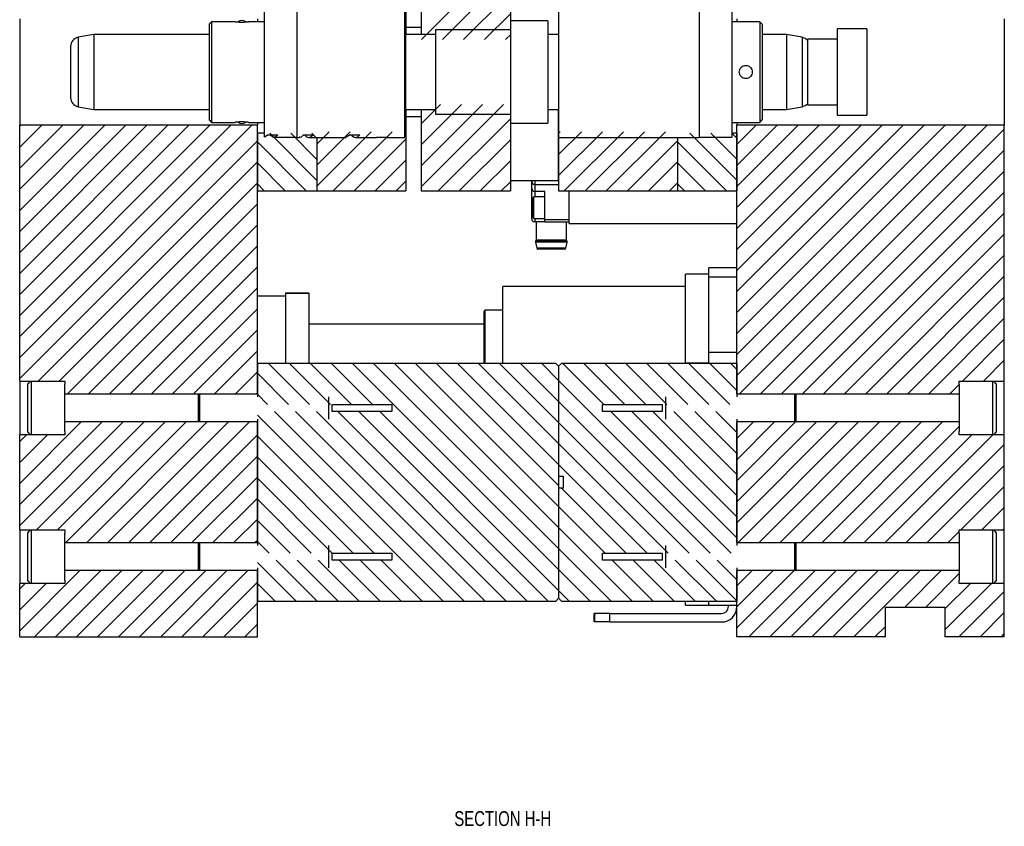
# Model space of a CAD drawing. Header units: inches. Extents: x 1880 to 2363, y -453 to -54.
# Tile 187 of 256: x 1968 to 1976, y -429 to -422. Entities that reach past the tile are written whole.
import ezdxf

# ---------------------------------------------------------------- set-up
doc = ezdxf.new("R2010")
doc.units = ezdxf.units.IN
doc.header["$LTSCALE"] = 0.5
doc.header["$MEASUREMENT"] = 0
for name, color, linetype in [('SID-M-D', 42, 'Continuous'), ('SID-M-F', 202, 'Continuous'), ('SID-M-S', 105, 'Continuous')]:
    doc.layers.add(name, color=color, linetype=linetype)
doc.styles.add('SLDTEXTSTYLE0', font='TXT', dxfattribs={"width": 0.595745})

msp = doc.modelspace()

# ---------------------------------------------------------------- linework, layer by layer
at = {"layer": 'SID-M-F', "linetype": 'Continuous'}
for p, q in [((1971.49501, -422.21144), (1972.0288, -421.67765)), ((1971.67179, -422.21144), (1972.20558, -421.67765)), ((1971.84856, -422.21144), (1972.24199, -421.81802)), ((1972.02534, -422.21144), (1972.24199, -421.9948)), ((1972.20212, -422.21144), (1972.24199, -422.17157)), ((1971.49199, -422.92157), (1971.65467, -422.75889)), ((1971.49199, -423.09835), (1971.83144, -422.75889)), ((1971.49199, -423.27513), (1972.00822, -422.75889)), ((1971.49199, -423.4519), (1972.185, -422.75889)), ((1968.11348, -422.94132), (1968.12312, -422.93168)), ((1968.11348, -423.1181), (1968.2999, -422.93168)), ((1968.11348, -423.29487), (1968.47667, -422.93168)), ((1968.11348, -423.47165), (1968.65345, -422.93168)), ((1968.11348, -423.64843), (1968.83023, -422.93168)), ((1968.11348, -423.8252), (1969.007, -422.93168)), ((1968.11348, -424.00198), (1969.18378, -422.93168)), ((1968.11348, -424.17876), (1969.36056, -422.93168)), ((1968.11348, -424.35553), (1969.53733, -422.93168)), ((1968.11348, -424.53231), (1969.71411, -422.93168)), ((1968.11348, -424.70909), (1969.89089, -422.93168)), ((1968.11348, -424.88586), (1970.06766, -422.93168)), ((1971.6355, -423.48517), (1972.24199, -422.87868)), ((1974.14848, -423.0935), (1974.31031, -422.93168)), ((1974.14848, -423.27028), (1974.48708, -422.93168)), ((1974.14848, -423.44706), (1974.66386, -422.93168)), ((1974.14848, -423.62383), (1974.84064, -422.93168)), ((1974.14848, -423.80061), (1975.01741, -422.93168)), ((1974.14848, -423.97739), (1975.19419, -422.93168)), ((1974.14848, -424.15416), (1975.37097, -422.93168)), ((1974.14848, -424.33094), (1975.54774, -422.93168)), ((1974.14848, -424.50772), (1975.72452, -422.93168)), ((1974.14848, -424.68449), (1975.9013, -422.93168)), ((1974.14848, -424.86127), (1976.07807, -422.93168)), ((1974.14848, -425.03805), (1976.25485, -422.93168)), ((1970.61348, -423.39653), (1970.21766, -423.00071)), ((1970.61348, -423.21976), (1970.39443, -423.00071)), ((1970.61348, -423.04298), (1970.57121, -423.00071)), ((1970.61348, -423.09297), (1970.71812, -422.98833)), ((1970.61348, -423.26975), (1970.8949, -422.98833)), ((1970.61348, -423.44652), (1971.07167, -422.98833)), ((1970.75162, -423.48517), (1971.24845, -422.98833)), ((1972.64848, -423.00251), (1972.66266, -422.98833)), ((1972.64848, -423.17929), (1972.83944, -422.98833)), ((1972.64848, -423.35607), (1973.01622, -422.98833)), ((1972.69616, -423.48517), (1973.19299, -422.98833)), ((1972.87294, -423.48517), (1973.36977, -422.98833)), ((1973.04971, -423.48517), (1973.54655, -422.98833)), ((1974.14848, -423.396), (1973.75319, -423.00071)), ((1974.14848, -423.21922), (1973.92997, -423.00071)), ((1974.14848, -423.04245), (1974.10675, -423.00071)), ((1974.17129, -425.19202), (1976.39848, -422.96482)), ((1968.11348, -425.06264), (1970.11348, -423.06264)), ((1970.52534, -423.48517), (1970.11348, -423.07331)), ((1970.92839, -423.48517), (1971.36348, -423.05008)), ((1971.81228, -423.48517), (1972.24199, -423.05546)), ((1973.22649, -423.48517), (1973.64848, -423.06317)), ((1974.06088, -423.48517), (1973.64848, -423.07278)), ((1974.34806, -425.19202), (1976.39848, -423.1416)), ((1968.26786, -425.08504), (1970.11348, -423.23942)), ((1970.34856, -423.48517), (1970.11348, -423.25009)), ((1971.10517, -423.48517), (1971.36348, -423.22685)), ((1971.98905, -423.48517), (1972.24199, -423.23223)), ((1973.40327, -423.48517), (1973.64848, -423.23995)), ((1973.8841, -423.48517), (1973.64848, -423.24955)), ((1974.52484, -425.19202), (1976.39848, -423.31838)), ((1968.44463, -425.08504), (1970.11348, -423.41619)), ((1970.17179, -423.48517), (1970.11348, -423.42686)), ((1971.28195, -423.48517), (1971.36348, -423.40363)), ((1972.16583, -423.48517), (1972.24199, -423.40901)), ((1973.58004, -423.48517), (1973.64848, -423.41673)), ((1973.70732, -423.48517), (1973.64848, -423.42633)), ((1974.70162, -425.19202), (1976.39848, -423.49515)), ((1968.51443, -425.19202), (1970.11348, -423.59297)), ((1974.87839, -425.19202), (1976.39848, -423.67193)), ((1968.69121, -425.19202), (1970.11348, -423.76975)), ((1975.05517, -425.19202), (1976.39848, -423.84871)), ((1968.86799, -425.19202), (1970.11348, -423.94652)), ((1975.23195, -425.19202), (1976.39848, -424.02548)), ((1969.04476, -425.19202), (1970.11348, -424.1233)), ((1975.40872, -425.19202), (1976.39848, -424.20226)), ((1969.22154, -425.19202), (1970.11348, -424.30008)), ((1975.5855, -425.19202), (1976.39848, -424.37904)), ((1969.39832, -425.19202), (1970.11348, -424.47685)), ((1975.76228, -425.19202), (1976.39848, -424.55581)), ((1969.57509, -425.19202), (1970.11348, -424.65363)), ((1976.04603, -425.08504), (1976.39848, -424.73259)), ((1969.75187, -425.19202), (1970.11348, -424.83041)), ((1970.55279, -425.28038), (1970.20757, -424.93517)), ((1970.72956, -425.28038), (1970.38435, -424.93517)), ((1970.90634, -425.28038), (1970.56113, -424.93517)), ((1971.08312, -425.28038), (1970.7379, -424.93517)), ((1972.64848, -426.66897), (1970.91468, -424.93517)), ((1972.64848, -426.49219), (1971.09146, -424.93517)), ((1972.64848, -426.31542), (1971.26823, -424.93517)), ((1972.64848, -426.13864), (1971.44501, -424.93517)), ((1972.64848, -425.96186), (1971.62179, -424.93517)), ((1972.64848, -425.78509), (1971.79856, -424.93517)), ((1972.64848, -425.60831), (1971.97534, -424.93517)), ((1972.64848, -425.43153), (1972.15212, -424.93517)), ((1972.64848, -425.25476), (1972.32889, -424.93517)), ((1972.64848, -425.07798), (1972.50567, -424.93517)), ((1973.02766, -425.28038), (1972.68245, -424.93517)), ((1973.20444, -425.28038), (1972.85922, -424.93517)), ((1973.38121, -425.28038), (1973.036, -424.93517)), ((1973.55799, -425.28038), (1973.21278, -424.93517)), ((1973.73477, -425.28038), (1973.38956, -424.93517)), ((1973.91155, -425.28038), (1973.56633, -424.93517)), ((1974.08832, -425.28038), (1973.74311, -424.93517)), ((1974.14848, -425.16377), (1973.91989, -424.93517)), ((1974.14848, -424.98699), (1974.09666, -424.93517)), ((1976.22281, -425.08504), (1976.39848, -424.90937)), ((1969.92865, -425.19202), (1970.11348, -425.00718)), ((1970.37601, -425.28038), (1970.11348, -425.01785)), ((1974.10088, -426.53038), (1972.64848, -425.07798)), ((1970.10542, -425.19202), (1970.11348, -425.18396)), ((1975.93905, -425.19202), (1976.01848, -425.11259)), ((1970.19923, -425.28038), (1970.11348, -425.19463)), ((1973.92411, -426.53038), (1972.64848, -425.25476)), ((1971.85402, -426.93517), (1970.25881, -425.33995)), ((1972.0308, -426.93517), (1970.43558, -425.33995)), ((1972.20757, -426.93517), (1970.61236, -425.33995)), ((1972.38435, -426.93517), (1970.78914, -425.33995)), ((1972.56113, -426.93517), (1970.96591, -425.33995)), ((1972.64848, -426.84575), (1971.14269, -425.33995)), ((1974.14848, -426.4012), (1973.08724, -425.33995)), ((1974.14848, -426.22443), (1973.26401, -425.33995)), ((1974.14848, -426.04765), (1973.44079, -425.33995)), ((1974.14848, -425.87087), (1973.61757, -425.33995)), ((1974.14848, -425.6941), (1973.79434, -425.33995)), ((1974.14848, -425.51732), (1973.97112, -425.33995)), ((1968.11348, -425.94652), (1968.63169, -425.42832)), ((1968.11348, -426.1233), (1968.80847, -425.42832)), ((1968.11348, -426.30008), (1968.98524, -425.42832)), ((1968.25529, -426.33504), (1969.16202, -425.42832)), ((1968.43207, -426.33504), (1969.3388, -425.42832)), ((1968.50187, -426.44202), (1969.51557, -425.42832)), ((1968.67865, -426.44202), (1969.69235, -425.42832)), ((1968.85542, -426.44202), (1969.86913, -425.42832)), ((1969.0322, -426.44202), (1970.0459, -425.42832)), ((1971.67724, -426.93517), (1970.11348, -425.37141)), ((1973.74733, -426.53038), (1972.64848, -425.43153)), ((1974.14848, -425.56838), (1974.28854, -425.42832)), ((1974.14848, -425.74515), (1974.46532, -425.42832)), ((1974.14848, -425.92193), (1974.6421, -425.42832)), ((1974.14848, -426.09871), (1974.81888, -425.42832)), ((1974.14848, -426.27548), (1974.99565, -425.42832)), ((1974.15872, -426.44202), (1975.17243, -425.42832)), ((1974.3355, -426.44202), (1975.34921, -425.42832)), ((1974.51228, -426.44202), (1975.52598, -425.42832)), ((1974.68905, -426.44202), (1975.70276, -425.42832)), ((1974.86583, -426.44202), (1975.87954, -425.42832)), ((1975.04261, -426.44202), (1976.01848, -425.46614)), ((1968.11348, -425.59297), (1968.17116, -425.53529)), ((1968.11348, -425.76975), (1968.34794, -425.53529)), ((1969.20898, -426.44202), (1970.11348, -425.53751)), ((1971.09568, -426.53038), (1970.11348, -425.54818)), ((1975.21939, -426.44202), (1976.12611, -425.53529)), ((1975.39616, -426.44202), (1976.30289, -425.53529)), ((1973.57055, -426.53038), (1972.64848, -425.60831)), ((1975.57294, -426.44202), (1976.39848, -425.61647)), ((1969.38575, -426.44202), (1970.11348, -425.71429)), ((1970.9189, -426.53038), (1970.11348, -425.72496)), ((1973.39378, -426.53038), (1972.64848, -425.78509)), ((1975.74972, -426.44202), (1976.39848, -425.79325)), ((1969.56253, -426.44202), (1970.11348, -425.89107)), ((1970.74213, -426.53038), (1970.11348, -425.90174)), ((1973.217, -426.53038), (1972.67179, -425.98517)), ((1976.03347, -426.33504), (1976.39848, -425.97003)), ((1969.73931, -426.44202), (1970.11348, -426.06784)), ((1970.56535, -426.53038), (1970.11348, -426.07851)), ((1973.04022, -426.53038), (1972.64848, -426.13864)), ((1976.21025, -426.33504), (1976.39848, -426.1468)), ((1969.91608, -426.44202), (1970.11348, -426.24462)), ((1970.38857, -426.53038), (1970.11348, -426.25529)), ((1973.26823, -426.93517), (1972.64848, -426.31542)), ((1976.38702, -426.33504), (1976.39848, -426.32358)), ((1970.09286, -426.44202), (1970.11348, -426.4214)), ((1975.92649, -426.44202), (1976.01848, -426.35003)), ((1970.2118, -426.53038), (1970.11348, -426.43207)), ((1973.09146, -426.93517), (1972.64848, -426.49219)), ((1970.61658, -426.93517), (1970.27137, -426.58995)), ((1970.79336, -426.93517), (1970.44815, -426.58995)), ((1970.97014, -426.93517), (1970.62492, -426.58995)), ((1971.14691, -426.93517), (1970.8017, -426.58995)), ((1971.32369, -426.93517), (1970.97848, -426.58995)), ((1971.50047, -426.93517), (1971.15525, -426.58995)), ((1973.44501, -426.93517), (1973.0998, -426.58995)), ((1973.62179, -426.93517), (1973.27657, -426.58995)), ((1973.79856, -426.93517), (1973.45335, -426.58995)), ((1973.97534, -426.93517), (1973.63013, -426.58995)), ((1974.14848, -426.93153), (1973.8069, -426.58995)), ((1974.14848, -426.75476), (1973.98368, -426.58995)), ((1970.43981, -426.93517), (1970.11348, -426.60884)), ((1972.91468, -426.93517), (1972.64848, -426.66897)), ((1968.11348, -427.18396), (1968.61913, -426.67832)), ((1968.23905, -427.23517), (1968.7959, -426.67832)), ((1968.41583, -427.23517), (1968.97268, -426.67832)), ((1968.59261, -427.23517), (1969.14946, -426.67832)), ((1968.76938, -427.23517), (1969.32623, -426.67832)), ((1968.94616, -427.23517), (1969.50301, -426.67832)), ((1969.12294, -427.23517), (1969.67979, -426.67832)), ((1969.29971, -427.23517), (1969.85656, -426.67832)), ((1969.47649, -427.23517), (1970.03334, -426.67832)), ((1974.14848, -426.80581), (1974.27598, -426.67832)), ((1974.14848, -426.98259), (1974.45276, -426.67832)), ((1974.14848, -427.15937), (1974.62954, -426.67832)), ((1974.24946, -427.23517), (1974.80631, -426.67832)), ((1974.42624, -427.23517), (1974.98309, -426.67832)), ((1974.60301, -427.23517), (1975.15987, -426.67832)), ((1974.77979, -427.23517), (1975.33664, -426.67832)), ((1974.95657, -427.23517), (1975.51342, -426.67832)), ((1975.13334, -427.23517), (1975.6902, -426.67832)), ((1975.56012, -426.98517), (1975.86697, -426.67832)), ((1975.7369, -426.98517), (1976.01848, -426.70358)), ((1968.11348, -426.83041), (1968.1586, -426.78529)), ((1968.11348, -427.00718), (1968.33537, -426.78529)), ((1969.65327, -427.23517), (1970.11348, -426.77495)), ((1970.26303, -426.93517), (1970.11348, -426.78562)), ((1975.89848, -427.00036), (1976.11355, -426.78529)), ((1975.89848, -427.17713), (1976.29033, -426.78529)), ((1972.7379, -426.93517), (1972.64848, -426.84575)), ((1976.01723, -427.23517), (1976.39848, -426.85391)), ((1969.83004, -427.23517), (1970.11348, -426.95173)), ((1976.194, -427.23517), (1976.39848, -427.03069)), ((1970.00682, -427.23517), (1970.11348, -427.1285)), ((1975.31012, -427.23517), (1975.39848, -427.1468)), ((1976.37078, -427.23517), (1976.39848, -427.20746))]:
    msp.add_line(p, q, dxfattribs=at)
at = {"layer": 'SID-M-S'}
for p, q in [((1972.24199, -421.70517), (1972.24199, -422.05407)), ((1971.49199, -421.7669), (1971.49199, -422.17021)), ((1970.17238, -423.03241), (1970.17238, -421.93792)), ((1970.44797, -423.03635), (1970.44797, -421.93399)), ((1971.35348, -423.03635), (1971.35348, -421.93399)), ((1972.64848, -421.93399), (1972.64848, -423.03635)), ((1973.82959, -421.93399), (1973.82959, -423.03635)), ((1974.10518, -421.93792), (1974.10518, -423.03241)), ((1971.36348, -421.982), (1971.36348, -422.17021)), ((1968.11348, -422.03865), (1968.11348, -422.93168)), ((1969.72663, -422.06194), (1969.70695, -422.08162)), ((1969.70695, -422.08162), (1969.70695, -422.48517)), ((1969.92742, -422.06194), (1969.72663, -422.06194)), ((1969.72663, -422.06194), (1969.72663, -422.48517)), ((1970.17238, -422.06194), (1970.03765, -422.06194)), ((1970.11348, -422.03865), (1970.11348, -422.06194)), ((1971.36049, -422.08162), (1971.35348, -422.07462)), ((1971.36049, -422.08162), (1971.36049, -422.48517)), ((1971.49199, -422.11017), (1971.36348, -422.11017)), ((1972.55695, -422.05407), (1972.24199, -422.05407)), ((1972.24199, -422.05407), (1972.24199, -422.48517)), ((1972.55695, -422.05407), (1972.55695, -422.48517)), ((1974.34081, -422.06194), (1974.10518, -422.06194)), ((1974.14848, -422.03865), (1974.14848, -422.06194)), ((1974.36049, -422.08162), (1974.34081, -422.06194)), ((1974.34081, -422.06194), (1974.34081, -422.48517)), ((1974.36049, -422.08162), (1974.36049, -422.48517)), ((1976.39848, -422.03865), (1976.39848, -422.93168)), ((1968.73805, -422.17021), (1968.60627, -422.19344)), ((1968.60627, -422.19344), (1968.60627, -422.48517)), ((1969.70695, -422.17021), (1968.73805, -422.17021)), ((1968.73805, -422.17021), (1968.73805, -422.48517)), ((1971.61207, -422.17021), (1971.36049, -422.17021)), ((1972.24199, -422.13084), (1971.61207, -422.13084)), ((1971.61207, -422.13084), (1971.61207, -422.48517)), ((1972.64848, -422.17021), (1972.55695, -422.17021)), ((1974.56482, -422.17021), (1974.36049, -422.17021)), ((1974.69661, -422.19344), (1974.56482, -422.17021)), ((1974.56482, -422.17021), (1974.56482, -422.48517)), ((1974.69661, -422.19344), (1974.69661, -422.48517)), ((1975.24199, -422.12267), (1974.99199, -422.12267)), ((1974.99199, -422.12267), (1974.99199, -422.48517)), ((1975.24199, -422.12267), (1975.24199, -422.48517)), ((1968.5412, -422.27099), (1968.5412, -422.48517)), ((1974.99199, -422.21017), (1974.74199, -422.21017)), ((1974.74199, -422.21017), (1974.74199, -422.48517)), ((1968.5412, -422.48517), (1968.5412, -422.69935)), ((1968.60627, -422.48517), (1968.60627, -422.77689)), ((1968.73805, -422.48517), (1968.73805, -422.80013)), ((1969.70695, -422.48517), (1969.70695, -422.88871)), ((1969.72663, -422.48517), (1969.72663, -422.9084)), ((1971.36049, -422.48517), (1971.36049, -422.88871)), ((1971.61207, -422.48517), (1971.61207, -422.8395)), ((1972.24199, -422.48517), (1972.24199, -422.91627)), ((1972.55695, -422.48517), (1972.55695, -422.91627)), ((1974.34081, -422.48517), (1974.34081, -422.9084)), ((1974.36049, -422.48517), (1974.36049, -422.88871)), ((1974.56482, -422.48517), (1974.56482, -422.80013)), ((1974.69661, -422.48517), (1974.69661, -422.77689)), ((1974.74199, -422.48517), (1974.74199, -422.76017)), ((1974.99199, -422.48517), (1974.99199, -422.84767)), ((1975.24199, -422.48517), (1975.24199, -422.84767)), ((1968.60627, -422.77689), (1968.73805, -422.80013)), ((1974.56482, -422.80013), (1974.69661, -422.77689)), ((1974.74199, -422.76017), (1974.99199, -422.76017)), ((1968.73805, -422.80013), (1969.70695, -422.80013)), ((1971.36049, -422.80013), (1971.61207, -422.80013)), ((1971.36348, -422.80013), (1971.36348, -422.98833)), ((1971.36348, -422.86017), (1971.49199, -422.86017)), ((1971.49199, -422.80013), (1971.49199, -423.48517)), ((1971.61207, -422.8395), (1972.24199, -422.8395)), ((1972.55695, -422.80013), (1972.64848, -422.80013)), ((1972.64549, -422.80013), (1972.64549, -423.08517)), ((1974.36049, -422.80013), (1974.56482, -422.80013)), ((1974.99199, -422.84767), (1975.24199, -422.84767)), ((1968.11348, -425.08504), (1968.11348, -422.93168)), ((1970.11348, -422.93168), (1968.11348, -422.93168)), ((1969.70695, -422.88871), (1969.72663, -422.9084)), ((1969.72663, -422.9084), (1969.92743, -422.9084)), ((1970.03765, -422.9084), (1970.17238, -422.9084)), ((1970.11348, -422.9084), (1970.11348, -422.93168)), ((1970.11348, -425.19202), (1970.11348, -422.93168)), ((1971.35348, -422.89572), (1971.36049, -422.88871)), ((1972.24199, -422.91627), (1972.55695, -422.91627)), ((1972.24199, -422.91627), (1972.24199, -423.48517)), ((1972.64848, -422.92267), (1972.64549, -422.91967)), ((1974.10518, -422.9084), (1974.34081, -422.9084)), ((1974.14848, -422.9084), (1974.14848, -422.93168)), ((1974.14848, -425.19202), (1974.14848, -422.93168)), ((1976.39848, -422.93168), (1974.14848, -422.93168)), ((1974.34081, -422.9084), (1974.36049, -422.88871)), ((1976.39848, -425.08504), (1976.39848, -422.93168)), ((1970.17238, -423.00071), (1970.11348, -423.00071)), ((1970.11348, -423.00071), (1970.11348, -423.48517)), ((1970.20543, -423.01273), (1970.17238, -423.03241)), ((1970.20543, -423.01273), (1970.28618, -423.01273)), ((1970.50111, -423.01273), (1970.58186, -423.01273)), ((1970.89481, -423.01273), (1970.85855, -423.03635)), ((1970.89481, -423.01273), (1970.97556, -423.01273)), ((1971.36348, -422.98833), (1971.35348, -422.98833)), ((1971.36348, -422.98833), (1971.36348, -423.48517)), ((1974.14848, -423.00071), (1974.10518, -423.00071)), ((1974.14848, -423.00071), (1974.14848, -423.48517)), ((1970.25313, -423.03241), (1970.44797, -423.03241)), ((1970.44797, -423.03635), (1970.46486, -423.03635)), ((1970.54559, -423.03635), (1970.85855, -423.03635)), ((1970.61348, -423.03635), (1970.61348, -423.48517)), ((1970.61348, -423.03635), (1970.61348, -423.48517)), ((1970.93929, -423.03635), (1971.11522, -423.03635)), ((1971.196, -423.03635), (1971.11526, -423.03635)), ((1971.19604, -423.03635), (1971.35348, -423.03635)), ((1972.64549, -423.08517), (1972.64549, -423.39767)), ((1972.64848, -423.03635), (1973.82959, -423.03635)), ((1972.64848, -423.03635), (1972.64848, -423.48517)), ((1973.64848, -423.03635), (1973.64848, -423.48517)), ((1973.64848, -423.03635), (1973.64848, -423.48517)), ((1973.82959, -423.03241), (1974.10518, -423.03241)), ((1972.64549, -423.25066), (1972.64848, -423.24767)), ((1972.64549, -423.29225), (1972.64848, -423.29225)), ((1972.24199, -423.39767), (1972.64549, -423.39767)), ((1972.42188, -423.40505), (1972.42188, -423.39767)), ((1972.42188, -423.4641), (1972.42188, -423.40505)), ((1972.44688, -423.39767), (1972.44688, -423.43005)), ((1972.44688, -423.43005), (1972.64848, -423.43005)), ((1972.44688, -423.43005), (1972.44688, -423.4891)), ((1970.11348, -423.48517), (1970.61348, -423.48517)), ((1970.61348, -423.48517), (1971.36348, -423.48517)), ((1971.49199, -423.48517), (1972.24199, -423.48517)), ((1972.42188, -423.6269), (1972.42188, -423.4641)), ((1972.53188, -423.4891), (1972.44688, -423.4891)), ((1972.44688, -423.4891), (1972.44688, -423.5354)), ((1972.53188, -423.72533), (1972.53188, -423.4891)), ((1972.64848, -423.48517), (1973.64848, -423.48517)), ((1972.73688, -423.76017), (1972.73688, -423.48517)), ((1973.64848, -423.48517), (1974.14848, -423.48517)), ((1972.43923, -423.5354), (1972.42803, -423.5466)), ((1972.42803, -423.7072), (1972.42803, -423.5466)), ((1972.53188, -423.5354), (1972.43923, -423.5354)), ((1972.43923, -423.7184), (1972.43923, -423.5354)), ((1972.42188, -423.72001), (1972.42188, -423.6269)), ((1972.42188, -423.6269), (1972.42803, -423.6269)), ((1972.42803, -423.7072), (1972.43923, -423.7184)), ((1972.43923, -423.7184), (1972.53188, -423.7184)), ((1972.44688, -423.7184), (1972.44688, -423.74501)), ((1972.53188, -423.74501), (1972.44688, -423.74501)), ((1972.45893, -423.74501), (1972.45893, -423.89899)), ((1972.53188, -423.72533), (1972.73688, -423.72533)), ((1972.53188, -423.74501), (1972.53188, -423.72533)), ((1972.53188, -423.74501), (1972.73688, -423.74501)), ((1972.71484, -423.89899), (1972.71484, -423.74501)), ((1972.73688, -423.76017), (1974.14848, -423.76017)), ((1972.45343, -423.91596), (1972.46424, -423.96732)), ((1972.58688, -423.91596), (1972.45343, -423.91596)), ((1972.45672, -423.9052), (1972.4553, -423.90695)), ((1972.58688, -423.90695), (1972.4553, -423.90695)), ((1972.58688, -423.9052), (1972.45672, -423.9052)), ((1972.58688, -423.89899), (1972.45893, -423.89899)), ((1972.71484, -423.89899), (1972.58688, -423.89899)), ((1972.71705, -423.9052), (1972.58688, -423.9052)), ((1972.71846, -423.90695), (1972.58688, -423.90695)), ((1972.72034, -423.91596), (1972.58688, -423.91596)), ((1972.70953, -423.96732), (1972.72034, -423.91596)), ((1972.71846, -423.90695), (1972.71705, -423.9052)), ((1972.58688, -423.96732), (1972.46424, -423.96732)), ((1972.58688, -423.97526), (1972.47402, -423.97526)), ((1972.70953, -423.96732), (1972.58688, -423.96732)), ((1972.69974, -423.97526), (1972.58688, -423.97526)), ((1973.91226, -424.18393), (1973.71541, -424.18393)), ((1973.71541, -424.87456), (1973.71541, -424.18393)), ((1974.14848, -424.13281), (1973.91226, -424.13281)), ((1973.91226, -424.18393), (1973.91226, -424.13281)), ((1973.91226, -424.35884), (1973.91226, -424.18393)), ((1974.14848, -424.21155), (1973.91226, -424.21155)), ((1970.54655, -424.34564), (1970.3497, -424.34564)), ((1970.3497, -424.34564), (1970.3497, -424.34809)), ((1970.54655, -424.34809), (1970.3497, -424.34809)), ((1970.3497, -424.34809), (1970.3497, -424.4807)), ((1970.54655, -424.34564), (1970.54655, -424.34809)), ((1970.54655, -424.34809), (1970.54655, -424.93517)), ((1973.71541, -424.29029), (1972.17998, -424.29029)), ((1972.17998, -424.93517), (1972.17998, -424.29029)), ((1970.3497, -424.36903), (1970.11348, -424.36903)), ((1973.91226, -424.93196), (1973.91226, -424.35884)), ((1970.3497, -424.4807), (1970.3497, -424.93517)), ((1972.0225, -424.93517), (1972.0225, -424.49501)), ((1972.17998, -424.48714), (1972.03037, -424.48714)), ((1972.03037, -424.93517), (1972.03037, -424.48714)), ((1972.0225, -424.60525), (1970.54655, -424.60525)), ((1973.91226, -424.84147), (1974.14848, -424.84147)), ((1970.11348, -424.93517), (1970.11348, -425.21642)), ((1972.62348, -424.93517), (1970.11348, -424.93517)), ((1972.62348, -424.93517), (1972.64848, -424.96017)), ((1972.64848, -424.96017), (1972.67348, -424.93517)), ((1974.14848, -424.93517), (1972.67348, -424.93517)), ((1973.71541, -424.93196), (1973.71541, -424.87456)), ((1973.71541, -424.93196), (1973.91226, -424.93196)), ((1974.14848, -424.93517), (1974.14848, -425.21642)), ((1972.64848, -424.96017), (1972.64848, -425.88517)), ((1972.64848, -424.96017), (1972.64848, -426.91017)), ((1968.11348, -425.08504), (1968.49348, -425.08504)), ((1968.11348, -425.08504), (1968.11348, -425.53529)), ((1968.20298, -425.08504), (1968.18098, -425.10704)), ((1968.21223, -425.53529), (1968.21223, -425.08504)), ((1968.49348, -425.08504), (1968.49348, -425.11191)), ((1976.01848, -425.08504), (1976.39848, -425.08504)), ((1976.01848, -425.11191), (1976.01848, -425.08504)), ((1976.29973, -425.08504), (1976.29973, -425.53529)), ((1976.33098, -425.10704), (1976.30898, -425.08504)), ((1976.39848, -425.53529), (1976.39848, -425.08504)), ((1968.18098, -425.51329), (1968.18098, -425.10704)), ((1968.49348, -425.50843), (1968.49348, -425.11191)), ((1976.01848, -425.11191), (1976.01848, -425.50843)), ((1976.33098, -425.10704), (1976.33098, -425.51329)), ((1968.49348, -425.19202), (1970.11348, -425.19202)), ((1969.61888, -425.42832), (1969.61888, -425.19202)), ((1969.6204, -425.42832), (1969.6204, -425.19202)), ((1969.62898, -425.42832), (1969.62898, -425.19202)), ((1970.71573, -425.40392), (1970.71573, -425.21642)), ((1973.54623, -425.21642), (1973.54623, -425.40392)), ((1974.14848, -425.19202), (1976.01848, -425.19202)), ((1974.63299, -425.19202), (1974.63299, -425.42832)), ((1974.64156, -425.19202), (1974.64156, -425.42832)), ((1974.64309, -425.19202), (1974.64309, -425.42832)), ((1970.74348, -425.28038), (1971.24348, -425.28038)), ((1970.74348, -425.33995), (1970.74348, -425.28038)), ((1971.24348, -425.33995), (1970.74348, -425.33995)), ((1973.01848, -425.28038), (1973.51848, -425.28038)), ((1973.51848, -425.33995), (1973.01848, -425.33995)), ((1973.51848, -425.28038), (1973.51848, -425.33995)), ((1970.11348, -425.42832), (1968.49348, -425.42832)), ((1970.11348, -425.40392), (1970.11348, -426.46642)), ((1970.11348, -426.44202), (1970.11348, -425.42832)), ((1974.14848, -425.40392), (1974.14848, -426.46642)), ((1974.14848, -426.44202), (1974.14848, -425.42832)), ((1976.01848, -425.42832), (1974.14848, -425.42832)), ((1968.18098, -425.51329), (1968.20298, -425.53529)), ((1968.49348, -425.50843), (1968.49348, -425.53529)), ((1976.01848, -425.53529), (1976.01848, -425.50843)), ((1976.30898, -425.53529), (1976.33098, -425.51329)), ((1968.49348, -425.53529), (1968.11348, -425.53529)), ((1968.11348, -426.33504), (1968.11348, -425.53529)), ((1976.39848, -425.53529), (1976.01848, -425.53529)), ((1976.39848, -426.33504), (1976.39848, -425.53529)), ((1972.64848, -425.88517), (1972.68848, -425.88517)), ((1972.68848, -425.98517), (1972.68848, -425.88517)), ((1972.64848, -425.98517), (1972.64848, -426.91017)), ((1972.68848, -425.98517), (1972.64848, -425.98517)), ((1968.11348, -426.33504), (1968.49348, -426.33504)), ((1968.11348, -426.33504), (1968.11348, -426.78529)), ((1968.20298, -426.33504), (1968.18098, -426.35704)), ((1968.21223, -426.78529), (1968.21223, -426.33504)), ((1968.49348, -426.33504), (1968.49348, -426.36191)), ((1976.01848, -426.33504), (1976.39848, -426.33504)), ((1976.01848, -426.36191), (1976.01848, -426.33504)), ((1976.29973, -426.33504), (1976.29973, -426.78529)), ((1976.33098, -426.35704), (1976.30898, -426.33504)), ((1976.39848, -426.78529), (1976.39848, -426.33504)), ((1968.18098, -426.76329), (1968.18098, -426.35704)), ((1968.49348, -426.75843), (1968.49348, -426.36191)), ((1976.01848, -426.36191), (1976.01848, -426.75843)), ((1976.33098, -426.35704), (1976.33098, -426.76329)), ((1968.49348, -426.44202), (1970.11348, -426.44202)), ((1969.61888, -426.67832), (1969.61888, -426.44202)), ((1969.6204, -426.67832), (1969.6204, -426.44202)), ((1969.62898, -426.67832), (1969.62898, -426.44202)), ((1970.71573, -426.65392), (1970.71573, -426.46642)), ((1973.54623, -426.46642), (1973.54623, -426.65392)), ((1974.14848, -426.44202), (1976.01848, -426.44202)), ((1974.63299, -426.44202), (1974.63299, -426.67832)), ((1974.64156, -426.44202), (1974.64156, -426.67832)), ((1974.64309, -426.44202), (1974.64309, -426.67832)), ((1970.74348, -426.53038), (1971.24348, -426.53038)), ((1970.74348, -426.58995), (1970.74348, -426.53038)), ((1971.24348, -426.58995), (1970.74348, -426.58995)), ((1973.01848, -426.53038), (1973.51848, -426.53038)), ((1973.51848, -426.58995), (1973.01848, -426.58995)), ((1973.51848, -426.53038), (1973.51848, -426.58995)), ((1970.11348, -426.65392), (1970.11348, -426.93517)), ((1974.14848, -426.65392), (1974.14848, -426.93517)), ((1970.11348, -426.67832), (1968.49348, -426.67832)), ((1968.49348, -426.75843), (1968.49348, -426.78529)), ((1970.11348, -427.23517), (1970.11348, -426.67832)), ((1974.14848, -427.23517), (1974.14848, -426.67832)), ((1976.01848, -426.67832), (1974.14848, -426.67832)), ((1976.01848, -426.78529), (1976.01848, -426.75843)), ((1968.49348, -426.78529), (1968.11348, -426.78529)), ((1968.11348, -427.23517), (1968.11348, -426.78529)), ((1968.18098, -426.76329), (1968.20298, -426.78529)), ((1976.39848, -426.78529), (1976.01848, -426.78529)), ((1976.30898, -426.78529), (1976.33098, -426.76329)), ((1976.39848, -427.23517), (1976.39848, -426.78529)), ((1972.64848, -426.91017), (1972.62348, -426.93517)), ((1972.67348, -426.93517), (1972.64848, -426.91017)), ((1970.11348, -426.93517), (1972.62348, -426.93517)), ((1972.67348, -426.93517), (1974.14848, -426.93517)), ((1973.71541, -426.969), (1973.71541, -426.93517)), ((1973.71541, -426.969), (1973.91226, -426.969)), ((1973.91226, -426.95919), (1973.91226, -426.93517)), ((1973.91226, -426.969), (1973.91226, -426.95919)), ((1973.91226, -426.96745), (1974.14848, -426.96745)), ((1974.07748, -426.97917), (1974.07748, -426.96745)), ((1975.39848, -427.23517), (1975.39848, -426.98517)), ((1975.39848, -426.98517), (1975.89848, -426.98517)), ((1975.89848, -426.98517), (1975.89848, -427.23517)), ((1972.94848, -427.11017), (1972.94848, -427.03917)), ((1972.95348, -427.03917), (1972.94848, -427.03917)), ((1972.95348, -427.11017), (1972.95348, -427.03917)), ((1973.07848, -427.03917), (1972.95348, -427.03917)), ((1973.07848, -427.11017), (1973.07848, -427.03917)), ((1973.07848, -427.03917), (1974.01748, -427.03917)), ((1972.95348, -427.11017), (1972.94848, -427.11017)), ((1973.07848, -427.11017), (1972.95348, -427.11017)), ((1973.07848, -427.11017), (1974.01748, -427.11017)), ((1968.11348, -427.23517), (1970.11348, -427.23517)), ((1975.39848, -427.23517), (1974.14848, -427.23517)), ((1976.39848, -427.23517), (1975.89848, -427.23517))]:
    msp.add_line(p, q, dxfattribs=at)
for centre, radius, start, end in [((1969.98254, -422.11115), 0.05906, 53.884193, 125.856293), ((1968.61994, -422.27099), 0.07874, 100, 180), ((1974.68293, -422.27099), 0.07874, 41.409622, 80), ((1968.61994, -422.69935), 0.07874, 180, 260), ((1974.68293, -422.69935), 0.07874, 280, 318.590378), ((1969.98254, -422.85918), 0.05906, 234.305413, 305.643858), ((1972.44688, -423.40505), 0.025, 180, 270), ((1972.44688, -423.4641), 0.025, 180, 270), ((1972.44688, -423.72001), 0.025, 180, 270), ((1972.46306, -423.91326), 0.01, 140.853025, 195.645072), ((1972.44909, -423.89899), 0.00984, 320.853025, 0), ((1972.72468, -423.89899), 0.00984, 180, 219.146975), ((1972.71071, -423.91326), 0.01, 344.354928, 39.146975), ((1972.47402, -423.96526), 0.01, 191.884474, 270), ((1972.69974, -423.96526), 0.01, 270, 348.115526), ((1972.03037, -424.49501), 0.00787, 90, 180), ((1974.01748, -426.97917), 0.131, 270, 0), ((1974.01748, -426.97917), 0.06, 270, 0)]:
    msp.add_arc(centre, radius, start, end, dxfattribs=at)
for points, knots in [([(1969.92742, -422.06194), (1969.92825, -422.06205), (1969.92991, -422.06228), (1969.94264, -422.06375), (1969.96082, -422.06515), (1969.98253, -422.06574), (1970.00412, -422.06516), (1970.02267, -422.06372), (1970.03411, -422.06241), (1970.03905, -422.06176), (1970.03765, -422.06194), (1970.03765, -422.06194)], [0, 0, 0, 0, 0.1248697, 0.2498658, 0.3748436, 0.4998001, 0.6247745, 0.7497699, 0.8747458, 0.9997035, 1, 1, 1, 1]), ([(1974.16758, -422.48517), (1974.16841, -422.49239), (1974.17007, -422.50683), (1974.18281, -422.52515), (1974.20099, -422.5374), (1974.22269, -422.54172), (1974.24434, -422.53741), (1974.26267, -422.52517), (1974.27492, -422.50686), (1974.27925, -422.4852), (1974.27495, -422.46354), (1974.26271, -422.44521), (1974.2444, -422.43295), (1974.22275, -422.42861), (1974.20105, -422.43291), (1974.18286, -422.44514), (1974.17008, -422.46346), (1974.16841, -422.47792), (1974.16758, -422.48517)], [0, 0, 0, 0, 0.062486, 0.1249819, 0.1874706, 0.2499488, 0.3124372, 0.3749358, 0.4374251, 0.4999039, 0.5623916, 0.6248896, 0.6873781, 0.7498573, 0.8123459, 0.8748441, 0.9373155, 1, 1, 1, 1]), ([(1970.03765, -422.9084), (1970.03683, -422.90828), (1970.03517, -422.90806), (1970.02244, -422.90659), (1970.00426, -422.90519), (1969.98255, -422.9046), (1969.96096, -422.90518), (1969.94241, -422.90662), (1969.93097, -422.90792), (1969.92603, -422.90857), (1969.92743, -422.9084), (1969.92743, -422.9084)], [0, 0, 0, 0, 0.1248697, 0.2498658, 0.3748436, 0.4998001, 0.6247745, 0.7497699, 0.8747458, 0.9997035, 1, 1, 1, 1]), ([(1970.50111, -423.01273), (1970.49239, -423.02309), (1970.48043, -423.0373), (1970.46817, -423.03423), (1970.46486, -423.03341)], [0, 0, 0, 0, 0.7298407, 1, 1, 1, 1]), ([(1971.24348, -425.28038), (1971.24469, -425.29288), (1971.24661, -425.31278), (1971.24433, -425.33259), (1971.24348, -425.33995)], [0, 0, 0, 0, 0.6285512, 1, 1, 1, 1]), ([(1973.01848, -425.33995), (1973.01728, -425.32745), (1973.01536, -425.30756), (1973.01764, -425.28774), (1973.01848, -425.28038)], [0, 0, 0, 0, 0.6285512, 1, 1, 1, 1]), ([(1971.24348, -426.53038), (1971.24469, -426.54288), (1971.24661, -426.56278), (1971.24433, -426.58259), (1971.24348, -426.58995)], [0, 0, 0, 0, 0.6285512, 1, 1, 1, 1]), ([(1973.01848, -426.58995), (1973.01728, -426.57745), (1973.01536, -426.55756), (1973.01764, -426.53774), (1973.01848, -426.53038)], [0, 0, 0, 0, 0.6285512, 1, 1, 1, 1])]:
    msp.add_open_spline(points, degree=3, knots=knots, dxfattribs=at)
for points in [[(1970.22008, -423.01273), (1970.2311, -423.02257), (1970.25313, -423.04225), (1970.27516, -423.02257), (1970.28618, -423.01273)], [(1970.50932, -423.01273), (1970.52141, -423.02454), (1970.54559, -423.04816), (1970.56977, -423.02454), (1970.58186, -423.01273)], [(1970.90303, -423.01273), (1970.91511, -423.02454), (1970.93929, -423.04816), (1970.96347, -423.02454), (1970.97556, -423.01273)]]:
    msp.add_open_spline(points, degree=3, dxfattribs=at)

# ---------------------------------------------------------------- texts
at = {"layer": 'SID-M-D', "style": 'SLDTEXTSTYLE0', "width": 0.75}
msp.add_text('SECTION H-H', height=0.125, dxfattribs=at).set_placement((1971.77052, -428.8259))

doc.saveas('drawing.dxf')
